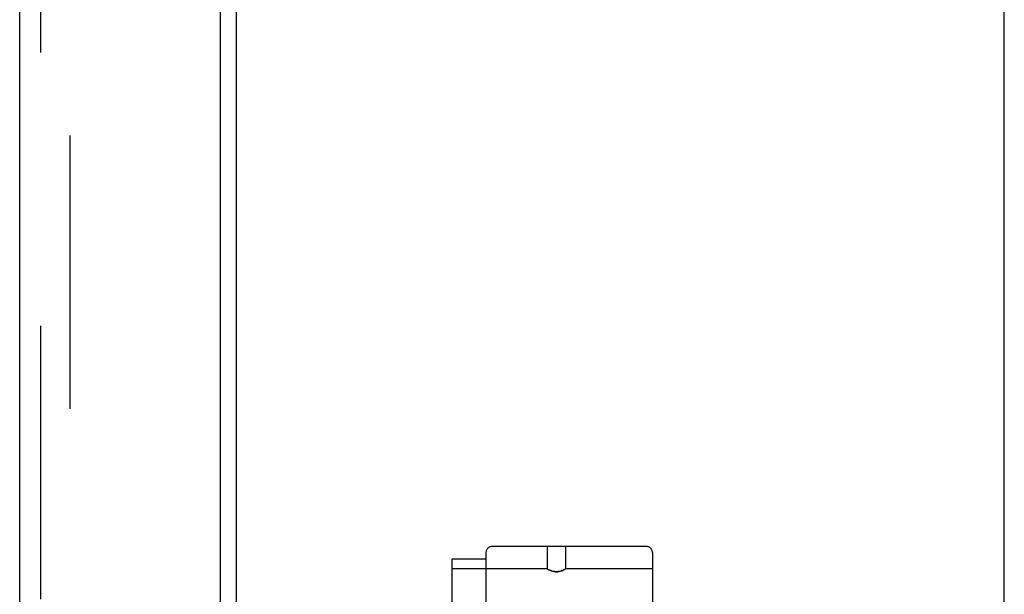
# Model space of a CAD drawing. Header units: inches. Extents: x 0 to 243, y 0 to 157.
# Tile 107 of 115: x 139 to 143.81, y 61.8 to 64.61. Entities that reach past the tile are written whole.
import ezdxf

# ---------------------------------------------------------------- set-up
doc = ezdxf.new("R2010")
doc.units = ezdxf.units.IN
doc.header["$LTSCALE"] = 13.357143
doc.header["$MEASUREMENT"] = 0
doc.linetypes.add('HIDDEN', pattern=[0.2, 0.1, -0.1])
doc.layers.get('0').update_dxf_attribs({"linetype": 'CONTINUOUS'})
doc.layers.add('DEFAULT_2', color=8, linetype='HIDDEN')
doc.layers.add('DOOR_ASSEMBLY', color=7, linetype='CONTINUOUS')

msp = doc.modelspace()

# ---------------------------------------------------------------- linework, layer by layer
at = {"color": 3, "linetype": 'Continuous'}
for p, q in [((140.0575, 19.4828), (140.0575, 98.5868)), ((143.8075, 18.1598), (143.8075, 98.5348))]:
    msp.add_line(p, q, dxfattribs=at)
at = {"layer": 'DEFAULT_2', "color": 8, "linetype": 'HIDDEN'}
for p, q in [((139.245, 98.7693), (139.245, 19.3004)), ((142.059, 62.032), (141.3065, 62.032)), ((141.5752, 62.032), (141.5752, 61.9225)), ((141.6652, 62.032), (141.6652, 61.9225)), ((141.2765, 62.002), (141.2765, 61.687)), ((142.089, 62.002), (142.089, 56.5015)), ((141.1115, 61.7195), (141.1115, 61.9695)), ((141.2765, 61.9695), (141.1115, 61.9695)), ((141.5752, 61.9225), (141.1115, 61.9225)), ((141.5752, 61.9225), (141.5758, 61.9222)), ((141.5775, 61.9213), (141.5758, 61.9222)), ((141.5803, 61.9197), (141.5773, 61.9214)), ((141.663, 61.9213), (141.6647, 61.9222)), ((141.6647, 61.9222), (141.6652, 61.9225)), ((142.089, 61.9225), (141.6652, 61.9225))]:
    msp.add_line(p, q, dxfattribs=at)
for points in [[(141.6606, 61.92), (141.6571, 61.9181), (141.6527, 61.916), (141.6475, 61.9138), (141.6415, 61.9117), (141.6349, 61.9099), (141.6277, 61.9087), (141.6202, 61.9082), (141.6127, 61.9087), (141.6055, 61.9099), (141.599, 61.9117), (141.593, 61.9138), (141.5878, 61.916), (141.5834, 61.9181), (141.5798, 61.92)], [(141.5803, 61.9197), (141.5841, 61.9178), (141.5889, 61.9155), (141.5944, 61.9133), (141.6005, 61.9112), (141.607, 61.9096), (141.6136, 61.9086), (141.6203, 61.9082), (141.627, 61.9086), (141.6336, 61.9096), (141.64, 61.9113), (141.6461, 61.9133), (141.6516, 61.9155), (141.6564, 61.9178), (141.6602, 61.9197), (141.6632, 61.9214)]]:
    msp.add_lwpolyline(points, dxfattribs=at)
for centre, start, end in [((141.3065, 62.002), 90, 180), ((142.059, 62.002), 0, 90)]:
    msp.add_arc(centre, 0.03, start, end, dxfattribs=at)
at = {"layer": 'DOOR_ASSEMBLY', "color": 3, "linetype": 'Continuous'}
for p, q in [((139.9785, 99.1608), (139.9785, 18.9088)), ((138.9995, 19.0313), (138.9995, 99.0383))]:
    msp.add_line(p, q, dxfattribs=at)
at = {"layer": 'DOOR_ASSEMBLY', "color": 8, "linetype": 'HIDDEN'}
msp.add_line((139.1035, 19.0313), (139.1035, 99.0383), dxfattribs=at)

doc.saveas('drawing.dxf')
